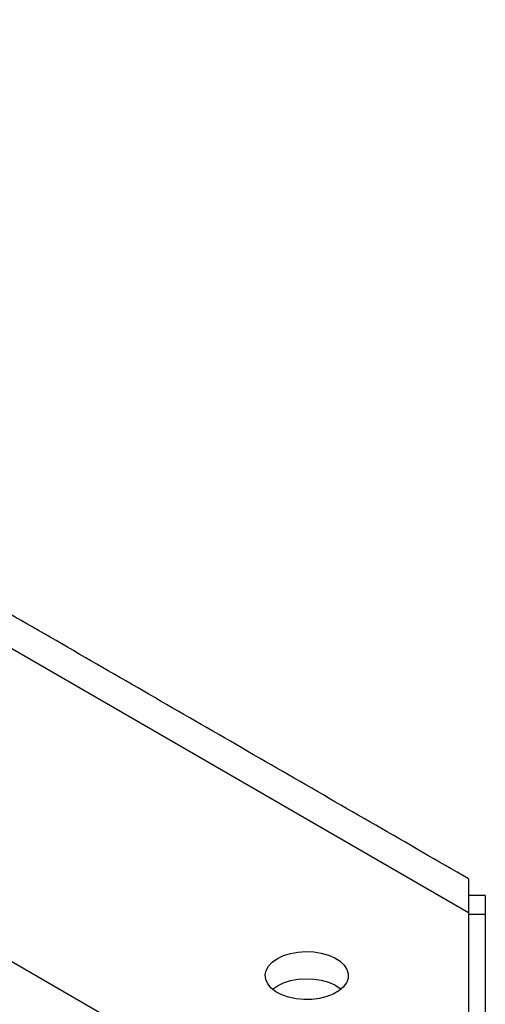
# Model space of a CAD drawing. Header units: millimetres. Extents: x 36 to 588, y 6 to 414.
# Tile 44 of 57: x 539 to 544.6, y 157.23 to 169.06. Entities that reach past the tile are written whole.
import ezdxf

# ---------------------------------------------------------------- set-up
doc = ezdxf.new("R2010")
doc.units = ezdxf.units.MM

msp = doc.modelspace()

# ---------------------------------------------------------------- linework, layer by layer
at = {"color": 7, "linetype": 'Continuous', "lineweight": 30}
for p, q in [((544.3982968, 158.3330561), (530.4725039, 166.3722452)), ((527.2377954, 164.484125), (542.9487276, 155.4143969)), ((544.3982968, 158.3330561), (544.3982947, 156.2990389)), ((544.5982962, 158.3104651), (544.3982947, 158.3104639)), ((544.5982962, 158.3104651), (544.5982941, 156.1357305))]:
    msp.add_line(p, q, dxfattribs=at)
at = {"color": 7, "linetype": 'Continuous', "lineweight": 30, "flags": 128}
for points in [[(544.3982968, 158.7388117), (544.3982968, 158.7369196), (544.3982968, 158.7217695), (544.3982947, 158.6916266), (544.3982968, 158.6468203), (544.3982947, 158.5878398), (544.3982947, 158.5153333), (544.3982947, 158.4300927), (544.3982968, 158.3330561)], [(544.5982941, 158.5397883), (544.5982962, 158.5397103), (544.5982941, 158.5289019), (544.5982941, 158.5000221), (544.5982941, 158.4535002), (544.5982941, 158.3900027), (544.5982962, 158.3104651)], [(542.1001998, 157.7819804), (542.1734974, 157.8169195), (542.256925, 157.8432175), (542.3474691, 157.8599255), (542.4418527, 157.8664413), (542.5366663, 157.8625265), (542.6284853, 157.8483233), (542.7139865, 157.8243465), (542.7900826, 157.7914609), (542.8540215, 157.7508564), (542.9034956, 157.7039988), (542.9367157, 157.6525852), (542.9524765, 157.5984698), (542.9502175, 157.543611), (542.9300102, 157.4899894), (542.8925922, 157.4395467), (542.8393101, 157.3941015), (542.7720965, 157.3552999), (542.6933767, 157.324542), (542.6059957, 157.3029399), (542.5131125, 157.2912757), (542.4180819, 157.2899703), (542.3243431, 157.29907), (542.2352805, 157.3182464), (542.154112, 157.3468072), (542.0837773, 157.3837195), (542.0268116, 157.4276489), (541.985278, 157.4770077), (541.9606727, 157.5300125), (541.9538934, 157.5847484), (541.9651782, 157.6392337), (541.9941204, 157.6915037), (542.039677, 157.7396666), (542.1001998, 157.7819804)], [(542.0414724, 157.4145727), (542.1001998, 157.4553658), (542.1734974, 157.490305), (542.256925, 157.516603), (542.3474691, 157.533311), (542.4418527, 157.5398268), (542.5366663, 157.5359119), (542.6284853, 157.5217088), (542.7139865, 157.4977319), (542.7900826, 157.4648464), (542.8540215, 157.4242418), (542.8660312, 157.4145715)]]:
    msp.add_lwpolyline(points, dxfattribs=at)
at = {"color": 7, "linetype": 'Continuous', "lineweight": 30}
for points in [[(544.3982968, 158.7388117), (526.5250838, 169.0567979)], [(544.5982941, 158.5397883), (544.3982968, 158.5397895)]]:
    msp.add_open_spline(points, degree=1, dxfattribs=at)

doc.saveas('drawing.dxf')
